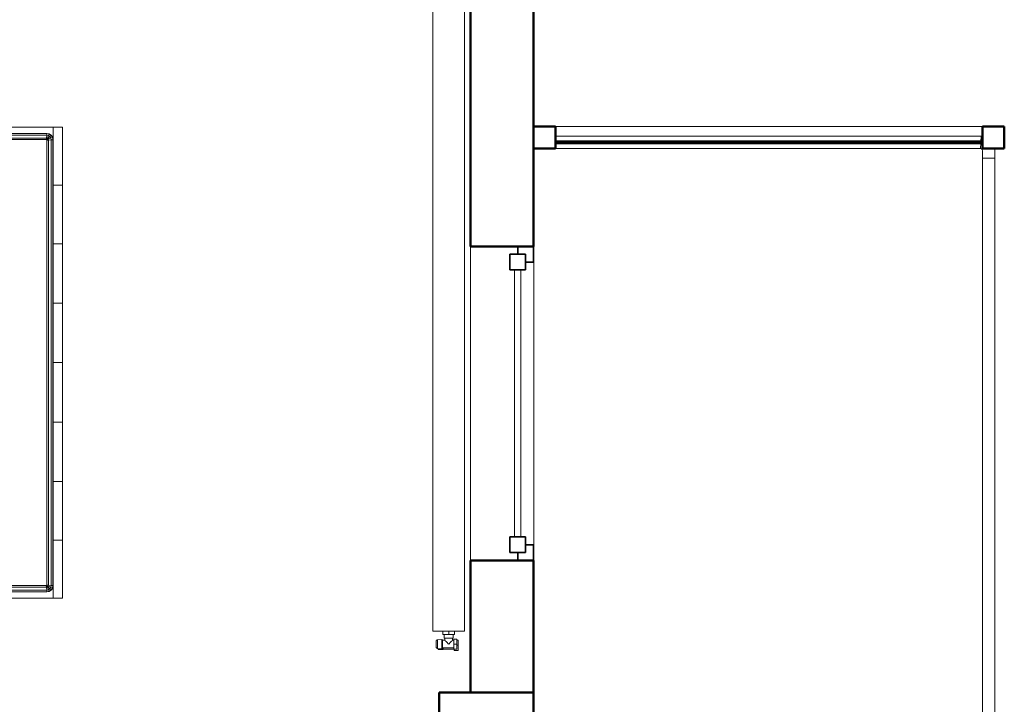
# Model space of a CAD drawing. Header units: millimetres. Extents: x 19410 to 41495, y 2709 to 43021.
# Tile 54 of 61: x 28574 to 31710, y 38638 to 40818. Entities that reach past the tile are written whole.
import ezdxf

# ---------------------------------------------------------------- set-up
doc = ezdxf.new("R2010")
doc.units = ezdxf.units.MM
doc.linetypes.add('ADSK_Скрыто', pattern=[300, 150, -150])
for name, color, linetype, lineweight in [('A-COLS-____-MCUT', 52, 'Continuous', 50), ('A-COLS-____-OTLN', 52, 'Continuous', 20), ('A-DETL-____-HDLN', 90, 'ADSK_Скрыто', 9), ('A-GENM-____-MCUT', 13, 'Continuous', 50), ('A-GENM-____-OTLN', 13, 'Continuous', 20), ('A-GLAZ-____-MCUT', 151, 'Continuous', 35), ('A-GLAZ-____-OTLN', 151, 'Continuous', 20), ('A-PART-____-OTLN', 2, 'Continuous', 20), ('A-WALL-____-MCUT', 113, 'Continuous', 50), ('A-WALL-____-OTLN', 113, 'Continuous', 20), ('I-FURN-____-OTLN', 30, 'Continuous', 20), ('M-EQPM-____-OTLN', 50, 'Continuous', 20), ('Ограждение', 7, 'Continuous', 20)]:
    doc.layers.add(name, color=color, linetype=linetype, lineweight=lineweight)

# ---------------------------------------------------------------- blocks, each defined once
blk = doc.blocks.new('Прямая форма - 83 new-608820-В_Этаж 02_Вентиляция')
at = {"layer": 'I-FURN-____-OTLN', "color": 253}
for p, q in [((750, -300), (750, 0)), ((-750, -300), (-750, 0)), ((-565.4, -30), (-750, -30)), ((-750, -30), (-565.4, -30)), ((-717.7, -31.5), (-710, -30)), ((-717.4, -32.2), (-709.9, -30.7)), ((-709.9, -30.7), (-710, -30)), ((-709.9, -30.7), (709.9, -30.7)), ((-709.4, -35.9), (-709.9, -30.7)), ((-565.4, 0), (-565.4, -30)), ((-565.4, 0), (-565.4, -30)), ((-378.3, -30), (-565.4, -30)), ((-565.4, -30), (-378.3, -30)), ((-378.3, 0), (-378.3, -30)), ((-378.3, 0), (-378.3, -30)), ((-189.6, -30), (-378.3, -30)), ((-378.3, -30), (-189.6, -30)), ((-189.6, 0), (-189.6, -30)), ((-189.6, 0), (-189.6, -30)), ((0, -30), (-189.6, -30)), ((-189.6, -30), (0, -30)), ((0, 0), (0, -30)), ((0, 0), (0, -30)), ((189.6, -30), (0, -30)), ((0, -30), (189.6, -30)), ((189.6, 0), (189.6, -30)), ((189.6, 0), (189.6, -30)), ((378.3, -30), (189.6, -30)), ((189.6, -30), (378.3, -30)), ((378.3, 0), (378.3, -30)), ((378.3, 0), (378.3, -30)), ((378.3, -30), (565.4, -30)), ((378.3, -30), (565.4, -30)), ((565.4, 0), (565.4, -30)), ((565.4, 0), (565.4, -30)), ((565.4, -30), (750, -30)), ((565.4, -30), (750, -30)), ((709.4, -35.9), (709.9, -30.7)), ((709.9, -30.7), (710, -30)), ((709.9, -30.7), (717.4, -32.2)), ((710, -30), (717.7, -31.5)), ((1050, -300), (1050, 0)), ((-730, -50), (-728.5, -42.3)), ((-730, -1950), (-730, -50)), ((-729.3, -50.1), (-730, -50)), ((-729.3, -50.1), (-727.8, -42.6)), ((-729.3, -1949.9), (-729.3, -50.1)), ((-724.1, -50.6), (-729.3, -50.1)), ((-728.5, -42.3), (-724.1, -35.9)), ((-727.8, -42.6), (-728.5, -42.3)), ((-727.8, -42.6), (-723.7, -36.3)), ((-723, -44.6), (-727.8, -42.6)), ((-724.1, -35.9), (-717.7, -31.5)), ((-723.7, -36.3), (-724.1, -35.9)), ((-724.1, -50.6), (-723, -44.6)), ((-724.1, -1949.4), (-724.1, -50.6)), ((-715.2, -51.5), (-724.1, -50.6)), ((-723.7, -36.3), (-717.4, -32.2)), ((-719.9, -40.1), (-723.7, -36.3)), ((-723, -44.6), (-719.9, -40.1)), ((-714.5, -48.1), (-723, -44.6)), ((-719.9, -40.1), (-715.4, -37)), ((-713.5, -46.5), (-719.9, -40.1)), ((-717.4, -32.2), (-717.7, -31.5)), ((-715.4, -37), (-717.4, -32.2)), ((-715.4, -37), (-709.4, -35.9)), ((-711.9, -45.5), (-715.4, -37)), ((-715.2, -51.5), (-714.5, -48.1)), ((-715.2, -1948.5), (-715.2, -51.5)), ((-710, -52), (-715.2, -51.5)), ((-714.5, -48.1), (-713.5, -46.5)), ((-710, -50), (-714.5, -48.1)), ((-713.5, -46.5), (-711.9, -45.5)), ((-710, -50), (-713.5, -46.5)), ((-711.9, -45.5), (-708.5, -44.8)), ((-710, -50), (-711.9, -45.5)), ((-709.7, -50.3), (-710, -50)), ((-710, -52), (-709.7, -50.3)), ((-710, -1948), (-710, -52)), ((-709.7, -50.3), (-708, -50)), ((-709.4, -35.9), (709.4, -35.9)), ((-708.5, -44.8), (-709.4, -35.9)), ((-708.5, -44.8), (708.5, -44.8)), ((-708, -50), (-708.5, -44.8)), ((-708, -50), (708, -50)), ((708, -50), (708.5, -44.8)), ((708, -50), (709.7, -50.3)), ((708.5, -44.8), (709.4, -35.9)), ((708.5, -44.8), (711.9, -45.5)), ((709.4, -35.9), (715.4, -37)), ((709.7, -50.3), (710, -50)), ((709.7, -50.3), (710, -52)), ((710, -50), (711.9, -45.5)), ((710, -50), (713.5, -46.5)), ((710, -50), (714.5, -48.1)), ((710, -52), (715.2, -51.5)), ((710, -52), (710, -1948)), ((711.9, -45.5), (715.4, -37)), ((711.9, -45.5), (713.5, -46.5)), ((713.5, -46.5), (719.9, -40.1)), ((713.5, -46.5), (714.5, -48.1)), ((714.5, -48.1), (723, -44.6)), ((714.5, -48.1), (715.2, -51.5)), ((715.2, -51.5), (724.1, -50.6)), ((715.2, -51.5), (715.2, -1948.5)), ((715.4, -37), (717.4, -32.2)), ((715.4, -37), (719.9, -40.1)), ((717.4, -32.2), (717.7, -31.5)), ((717.4, -32.2), (723.7, -36.3)), ((717.7, -31.5), (724.1, -35.9)), ((719.9, -40.1), (723.7, -36.3)), ((719.9, -40.1), (723, -44.6)), ((723, -44.6), (727.8, -42.6)), ((723, -44.6), (724.1, -50.6)), ((723.7, -36.3), (724.1, -35.9)), ((723.7, -36.3), (727.8, -42.6)), ((724.1, -35.9), (728.5, -42.3)), ((724.1, -50.6), (729.3, -50.1)), ((724.1, -50.6), (724.1, -1949.4)), ((727.8, -42.6), (728.5, -42.3)), ((727.8, -42.6), (729.3, -50.1)), ((728.5, -42.3), (730, -50)), ((729.3, -50.1), (730, -50)), ((729.3, -50.1), (729.3, -1949.9)), ((730, -50), (730, -1950)), ((-1050, -300), (-1050, -200)), ((-750, -300), (-1050, -300)), ((-912, -315), (-912, -300)), ((-910.4, -315), (-910.4, -300)), ((-906, -315), (-906, -300)), ((-900, -315), (-900, -300)), ((-894, -315), (-894, -300)), ((-889.6, -315), (-889.6, -300)), ((-888, -315), (-888, -300)), ((-750, -1970), (-750, -300)), ((1050, -300), (750, -300)), ((750, -300), (750, -1970)), ((888, -315), (888, -300)), ((889.6, -315), (889.6, -300)), ((894, -315), (894, -300)), ((900, -315), (900, -300)), ((906, -315), (906, -300)), ((910.4, -315), (910.4, -300)), ((912, -315), (912, -300)), ((-912, -315), (-910.4, -315)), ((-910.4, -315), (-906, -315)), ((-906, -315), (-900, -315)), ((-900, -315), (-894, -315)), ((-894, -315), (-889.6, -315)), ((-889.6, -315), (-888, -315)), ((888, -315), (889.6, -315)), ((889.6, -315), (894, -315)), ((894, -315), (900, -315)), ((900, -315), (906, -315)), ((906, -315), (910.4, -315)), ((910.4, -315), (912, -315)), ((-750, -1970), (-565.4, -1970)), ((-750, -1970), (-750, -2000)), ((-750, -1970), (-750, -2000)), ((-750, -1970), (-565.4, -1970)), ((-730, -1950), (-729.3, -1949.9)), ((-728.5, -1957.7), (-730, -1950)), ((-729.3, -1949.9), (-724.1, -1949.4)), ((-727.8, -1957.4), (-729.3, -1949.9)), ((-727.8, -1957.4), (-728.5, -1957.7)), ((-724.1, -1964.1), (-728.5, -1957.7)), ((-723, -1955.4), (-727.8, -1957.4)), ((-723.7, -1963.7), (-727.8, -1957.4)), ((-724.1, -1949.4), (-715.2, -1948.5)), ((-723, -1955.4), (-724.1, -1949.4)), ((-723.7, -1963.7), (-724.1, -1964.1)), ((-717.7, -1968.5), (-724.1, -1964.1)), ((-719.9, -1959.9), (-723.7, -1963.7)), ((-717.4, -1967.8), (-723.7, -1963.7)), ((-714.5, -1951.9), (-723, -1955.4)), ((-719.9, -1959.9), (-723, -1955.4)), ((-713.5, -1953.5), (-719.9, -1959.9)), ((-715.4, -1963), (-719.9, -1959.9)), ((-717.4, -1967.8), (-717.7, -1968.5)), ((-710, -1970), (-717.7, -1968.5)), ((-715.4, -1963), (-717.4, -1967.8)), ((-709.9, -1969.3), (-717.4, -1967.8)), ((-711.9, -1954.5), (-715.4, -1963)), ((-709.4, -1964.1), (-715.4, -1963)), ((-715.2, -1948.5), (-710, -1948)), ((-714.5, -1951.9), (-715.2, -1948.5)), ((-710, -1950), (-714.5, -1951.9)), ((-713.5, -1953.5), (-714.5, -1951.9)), ((-710, -1950), (-713.5, -1953.5)), ((-711.9, -1954.5), (-713.5, -1953.5)), ((-710, -1950), (-711.9, -1954.5)), ((-708.5, -1955.2), (-711.9, -1954.5)), ((-709.7, -1949.7), (-710, -1948)), ((-709.7, -1949.7), (-710, -1950)), ((-709.9, -1969.3), (-710, -1970)), ((-709.4, -1964.1), (-709.9, -1969.3)), ((709.9, -1969.3), (-709.9, -1969.3)), ((-708, -1950), (-709.7, -1949.7)), ((-708.5, -1955.2), (-709.4, -1964.1)), ((709.4, -1964.1), (-709.4, -1964.1)), ((-708, -1950), (-708.5, -1955.2)), ((708.5, -1955.2), (-708.5, -1955.2)), ((708, -1950), (-708, -1950)), ((-565.4, -1970), (-378.3, -1970)), ((-565.4, -1970), (-565.4, -2000)), ((-565.4, -1970), (-565.4, -2000)), ((-565.4, -1970), (-378.3, -1970)), ((-378.3, -1970), (-189.6, -1970)), ((-378.3, -1970), (-378.3, -2000)), ((-378.3, -1970), (-378.3, -2000)), ((-378.3, -1970), (-189.6, -1970)), ((-189.6, -1970), (0, -1970)), ((-189.6, -1970), (-189.6, -2000)), ((-189.6, -1970), (-189.6, -2000)), ((-189.6, -1970), (0, -1970)), ((0, -1970), (189.6, -1970)), ((0, -1970), (0, -2000)), ((0, -1970), (0, -2000)), ((0, -1970), (189.6, -1970)), ((189.6, -1970), (378.3, -1970)), ((189.6, -1970), (189.6, -2000)), ((189.6, -1970), (189.6, -2000)), ((189.6, -1970), (378.3, -1970)), ((378.3, -1970), (565.4, -1970)), ((378.3, -1970), (378.3, -2000)), ((378.3, -1970), (378.3, -2000)), ((378.3, -1970), (565.4, -1970)), ((565.4, -1970), (750, -1970)), ((565.4, -1970), (565.4, -2000)), ((565.4, -1970), (565.4, -2000)), ((565.4, -1970), (750, -1970)), ((709.7, -1949.7), (708, -1950)), ((708, -1950), (708.5, -1955.2)), ((711.9, -1954.5), (708.5, -1955.2)), ((708.5, -1955.2), (709.4, -1964.1)), ((715.4, -1963), (709.4, -1964.1)), ((709.4, -1964.1), (709.9, -1969.3)), ((710, -1948), (709.7, -1949.7)), ((709.7, -1949.7), (710, -1950)), ((717.4, -1967.8), (709.9, -1969.3)), ((709.9, -1969.3), (710, -1970)), ((710, -1948), (715.2, -1948.5)), ((710, -1950), (714.5, -1951.9)), ((710, -1950), (713.5, -1953.5)), ((710, -1950), (711.9, -1954.5)), ((717.7, -1968.5), (710, -1970)), ((713.5, -1953.5), (711.9, -1954.5)), ((711.9, -1954.5), (715.4, -1963)), ((714.5, -1951.9), (713.5, -1953.5)), ((713.5, -1953.5), (719.9, -1959.9)), ((715.2, -1948.5), (714.5, -1951.9)), ((714.5, -1951.9), (723, -1955.4)), ((715.2, -1948.5), (724.1, -1949.4)), ((719.9, -1959.9), (715.4, -1963)), ((715.4, -1963), (717.4, -1967.8)), ((723.7, -1963.7), (717.4, -1967.8)), ((717.4, -1967.8), (717.7, -1968.5)), ((724.1, -1964.1), (717.7, -1968.5)), ((723, -1955.4), (719.9, -1959.9)), ((719.9, -1959.9), (723.7, -1963.7)), ((724.1, -1949.4), (723, -1955.4)), ((723, -1955.4), (727.8, -1957.4)), ((727.8, -1957.4), (723.7, -1963.7)), ((723.7, -1963.7), (724.1, -1964.1)), ((724.1, -1949.4), (729.3, -1949.9)), ((728.5, -1957.7), (724.1, -1964.1)), ((729.3, -1949.9), (727.8, -1957.4)), ((727.8, -1957.4), (728.5, -1957.7)), ((730, -1950), (728.5, -1957.7)), ((729.3, -1949.9), (730, -1950)), ((750, -1970), (750, -2000)), ((750, -1970), (750, -2000)), ((-565.4, -2000), (-750, -2000)), ((-750, -2000), (-565.4, -2000)), ((-378.3, -2000), (-565.4, -2000)), ((-565.4, -2000), (-378.3, -2000)), ((-189.6, -2000), (-378.3, -2000)), ((-378.3, -2000), (-189.6, -2000)), ((0, -2000), (-189.6, -2000)), ((-189.6, -2000), (0, -2000)), ((189.6, -2000), (0, -2000)), ((0, -2000), (189.6, -2000)), ((378.3, -2000), (189.6, -2000)), ((189.6, -2000), (378.3, -2000)), ((378.3, -2000), (565.4, -2000)), ((378.3, -2000), (565.4, -2000)), ((565.4, -2000), (750, -2000)), ((565.4, -2000), (750, -2000))]:
    blk.add_line(p, q, dxfattribs=at)
blk = doc.blocks.new('Прямая форма - FU - 050-609456-В_Этаж 02_Вентиляция')
blk.add_blockref('Прямая форма - 83 new-608820-В_Этаж 02_Вентиляция', (0, 0))
blk = doc.blocks.new('Прямая форма - 83 new-609495-В_Этаж 02_Вентиляция')
at = {"layer": 'A-WALL-____-MCUT', "color": 53}
for p, q in [((1426.1, 2.5), (66.1, 2.5)), ((66.1, 2.5), (66.1, -2.5)), ((1426.1, -2.5), (1426.1, 2.5)), ((66.1, -2.5), (1426.1, -2.5))]:
    blk.add_line(p, q, dxfattribs=at)
blk = doc.blocks.new('Прямая форма - SW - 011-609496-В_Этаж 02_Вентиляция')
blk.add_blockref('Прямая форма - 83 new-609495-В_Этаж 02_Вентиляция', (0, 0))
blk = doc.blocks.new('Прямая форма - 83 new-609501-В_Этаж 02_Вентиляция')
at = {"layer": 'A-WALL-____-MCUT', "color": 53}
for p, q in [((2680, 0), (300, 0)), ((2680, -200), (2680, 0)), ((4100, 0), (3680, 0)), ((3680, 0), (3680, -200)), ((4100, -200), (4100, 0)), ((300, -200), (2680, -200)), ((3680, -200), (4100, -200))]:
    blk.add_line(p, q, dxfattribs=at)
blk = doc.blocks.new('Прямая форма - SW - 006-609502-В_Этаж 02_Вентиляция')
blk.add_blockref('Прямая форма - 83 new-609501-В_Этаж 02_Вентиляция', (0, 0))
blk = doc.blocks.new('Family - WD - 003-609504-В_Этаж 02_Вентиляция')
at = {"layer": 'A-GENM-____-MCUT', "lineweight": 9}
for p, q in [((500, 1), (-500, 1)), ((-500, 1), (-500, -201)), ((500, -201), (500, 1)), ((-500, -201), (500, -201))]:
    blk.add_line(p, q, dxfattribs=at)
blk = doc.blocks.new('Прямая форма - 83 new-609536-В_Этаж 02_Вентиляция')
at = {"layer": 'A-GLAZ-____-MCUT', "color": 9}
for p, q in [((-475, 0), (-500, 0)), ((-500, 0), (-500, -50)), ((-425, 25), (-475, 25)), ((-475, 25), (-475, -25)), ((-475, -25), (-475, 0)), ((-425, -25), (-425, 25)), ((425, 25), (425, -25)), ((475, 25), (425, 25)), ((475, -25), (475, 25)), ((500, 0), (475, 0)), ((475, 0), (475, -25)), ((500, -50), (500, 0)), ((-475, -25), (-425, -25)), ((-450, -25), (-475, -25)), ((-450, -50), (-450, -25)), ((425, -25), (475, -25)), ((475, -25), (450, -25)), ((450, -25), (450, -50)), ((-500, -50), (-450, -50)), ((450, -50), (500, -50))]:
    blk.add_line(p, q, dxfattribs=at)
at = {"layer": 'A-GLAZ-____-OTLN', "color": 253}
for p, q in [((425, 10), (-425, 10)), ((-425, -10), (425, -10))]:
    blk.add_line(p, q, dxfattribs=at)
blk = doc.blocks.new('Прямая форма - WD - 003-609537-В_Этаж 02_Вентиляция')
blk.add_blockref('Прямая форма - 83 new-609536-В_Этаж 02_Вентиляция', (500, 50))
blk = doc.blocks.new('Прямая форма - 83 new-609566-В_Этаж 02_Вентиляция')
at = {"layer": 'A-GENM-____-OTLN', "lineweight": 9}
blk.add_line((-1360, 0), (0, 0), dxfattribs=at)
blk = doc.blocks.new('Прямая форма - SLA - 049-609567-В_Этаж 02_Вентиляция')
blk.add_blockref('Прямая форма - 83 new-609566-В_Этаж 02_Вентиляция', (0, 0))
blk = doc.blocks.new('Прямая форма - 83 new-609597-В_Этаж 02_Вентиляция')
at = {"layer": 'A-COLS-____-MCUT', "color": 53}
for p, q in [((150, 150), (-150, 150)), ((-150, 150), (-150, -150)), ((150, -150), (150, 150)), ((-150, -150), (150, -150))]:
    blk.add_line(p, q, dxfattribs=at)
blk = doc.blocks.new('Прямая форма - CRE - 002-609598-В_Этаж 02_Вентиляция')
blk.add_blockref('Прямая форма - 83 new-609597-В_Этаж 02_Вентиляция', (0, 0))
blk = doc.blocks.new('Прямая форма - 83 new-609868-В_Этаж 02_Вентиляция')
at = {"layer": 'A-COLS-____-MCUT', "color": 53}
for p, q in [((35, 35), (-35, 35)), ((-35, 35), (-35, -35)), ((35, -35), (35, 35)), ((-35, -35), (35, -35))]:
    blk.add_line(p, q, dxfattribs=at)
blk = doc.blocks.new('Прямая форма - CRE - 003-609869-В_Этаж 02_Вентиляция')
blk.add_blockref('Прямая форма - 83 new-609868-В_Этаж 02_Вентиляция', (0, 0))
blk = doc.blocks.new('Прямая форма - 83 new-609947-В_Этаж 02_Вентиляция')
at = {"layer": 'Ограждение', "color": 253}
blk.add_line((5070, 4931.4), (5070, 4927.7), dxfattribs=at)
blk = doc.blocks.new('Прямая форма - Steel - Structural-609948-В_Этаж 02_Вентиляция')
blk.add_blockref('Прямая форма - 83 new-609947-В_Этаж 02_Вентиляция', (0, 0))
blk = doc.blocks.new('Прямая форма - 83 new-609949-В_Этаж 02_Вентиляция')
at = {"layer": 'Ограждение', "color": 253}
for p, q in [((5025.2, 4954.2), (5026.3, 4971.4)), ((5026.3, 4971.4), (5030, 4970.9)), ((5023.7, 4931.4), (5024.9, 4949.2)), ((5023.7, 4931.4), (5026.2, 4931)), ((5026.2, 4931), (5027.4, 4930.5)), ((5027.4, 4930.5), (5028.4, 4929.8)), ((5028.4, 4929.8), (5029.2, 4928.8)), ((5029.2, 4928.8), (5029.7, 4927.6)), ((5029.7, 4927.6), (5030, 4925)), ((5030, 4925), (5030, 4901.4)), ((5070, 4927.7), (5069.5, 4931.4)), ((5070, 4901.4), (5070, 4927.7)), ((5030, 4901.4), (5070, 4901.4))]:
    blk.add_line(p, q, dxfattribs=at)
blk = doc.blocks.new('Прямая форма - Steel - Structural-609950-В_Этаж 02_Вентиляция')
blk.add_blockref('Прямая форма - 83 new-609949-В_Этаж 02_Вентиляция', (0, 0))
blk = doc.blocks.new('Прямая форма - 83 new-609981-В_Этаж 02_Вентиляция')
at = {"layer": 'Ограждение', "color": 253}
for p, q in [((5026.3, 4971.4), (3670, 4971.4)), ((5025.2, 4954.2), (5026.3, 4971.4)), ((3670, 4931.4), (5023.7, 4931.4)), ((5023.7, 4931.4), (5024.9, 4949.2))]:
    blk.add_line(p, q, dxfattribs=at)
blk = doc.blocks.new('Прямая форма - Steel - Structural-609982-В_Этаж 02_Вентиляция')
blk.add_blockref('Прямая форма - 83 new-609981-В_Этаж 02_Вентиляция', (0, 0))
blk = doc.blocks.new('Прямая форма - 83 new-610023-В_Этаж 02_Вентиляция')
at = {"layer": 'Ограждение', "color": 253}
for p, q in [((5030, 4901.4), (5070, 4901.4)), ((5030, 4901.4), (5030, -1626.4)), ((5070, 4901.4), (5070, -1626.4))]:
    blk.add_line(p, q, dxfattribs=at)
blk = doc.blocks.new('Прямая форма - Steel - Structural-610024-В_Этаж 02_Вентиляция')
blk.add_blockref('Прямая форма - 83 new-610023-В_Этаж 02_Вентиляция', (0, 0))
blk = doc.blocks.new('Прямая форма - RAILING - 009-610031-В_Этаж 02_Вентиляция')
for name in ['Прямая форма - Steel - Structural-609982-В_Этаж 02_Вентиляция', 'Прямая форма - Steel - Structural-609950-В_Этаж 02_Вентиляция', 'Прямая форма - Steel - Structural-609948-В_Этаж 02_Вентиляция', 'Прямая форма - Steel - Structural-610024-В_Этаж 02_Вентиляция']:
    blk.add_blockref(name, (0, 0))
blk = doc.blocks.new('Family - 83 new-610126-В_Этаж 02_Вентиляция')
at = {"layer": 'A-PART-____-OTLN', "color": 253}
blk.add_line((5070, 4931.4), (5070, 4927.7), dxfattribs=at)
blk = doc.blocks.new('Family - Steel - Structural-610127-В_Этаж 02_Вентиляция')
blk.add_blockref('Family - 83 new-610126-В_Этаж 02_Вентиляция', (0, 0))
blk = doc.blocks.new('Family - 83 new-610129-В_Этаж 02_Вентиляция')
at = {"layer": 'A-PART-____-OTLN', "color": 253}
for p, q in [((5025.2, 4954.2), (5026.3, 4971.4)), ((5026.3, 4971.4), (5030, 4970.9)), ((5023.7, 4931.4), (5024.9, 4949.2)), ((5023.7, 4931.4), (5026.2, 4931)), ((5026.2, 4931), (5027.4, 4930.5)), ((5027.4, 4930.5), (5028.4, 4929.8)), ((5028.4, 4929.8), (5029.2, 4928.8)), ((5029.2, 4928.8), (5029.7, 4927.6)), ((5029.7, 4927.6), (5030, 4925)), ((5030, 4925), (5030, 4901.4)), ((5070, 4927.7), (5069.5, 4931.4)), ((5070, 4901.4), (5070, 4927.7)), ((5030, 4901.4), (5070, 4901.4))]:
    blk.add_line(p, q, dxfattribs=at)
blk = doc.blocks.new('Family - Steel - Structural-610130-В_Этаж 02_Вентиляция')
blk.add_blockref('Family - 83 new-610129-В_Этаж 02_Вентиляция', (0, 0))
blk = doc.blocks.new('Family - 83 new-610177-В_Этаж 02_Вентиляция')
at = {"layer": 'A-PART-____-OTLN', "color": 253}
for p, q in [((5026.3, 4971.4), (3670, 4971.4)), ((5025.2, 4954.2), (5026.3, 4971.4)), ((3670, 4931.4), (5023.7, 4931.4)), ((5023.7, 4931.4), (5024.9, 4949.2))]:
    blk.add_line(p, q, dxfattribs=at)
blk = doc.blocks.new('Family - Steel - Structural-610178-В_Этаж 02_Вентиляция')
blk.add_blockref('Family - 83 new-610177-В_Этаж 02_Вентиляция', (0, 0))
blk = doc.blocks.new('Family - 83 new-610240-В_Этаж 02_Вентиляция')
at = {"layer": 'A-PART-____-OTLN', "color": 253}
for p, q in [((5030, 4901.4), (5070, 4901.4)), ((5030, 4901.4), (5030, -1626.4)), ((5070, 4901.4), (5070, -1626.4))]:
    blk.add_line(p, q, dxfattribs=at)
blk = doc.blocks.new('Family - Steel - Structural-610241-В_Этаж 02_Вентиляция')
blk.add_blockref('Family - 83 new-610240-В_Этаж 02_Вентиляция', (0, 0))
blk = doc.blocks.new('Прямая форма - 83 new-610892-В_Этаж 02_Вентиляция')
at = {"layer": 'A-COLS-____-MCUT', "color": 53}
for p, q in [((35, 35), (-35, 35)), ((-35, 35), (-35, -35)), ((35, -35), (35, 35)), ((-35, -35), (35, -35))]:
    blk.add_line(p, q, dxfattribs=at)
blk = doc.blocks.new('Прямая форма - CRE - 003-610893-В_Этаж 02_Вентиляция')
blk.add_blockref('Прямая форма - 83 new-610892-В_Этаж 02_Вентиляция', (0, 0))
blk = doc.blocks.new('83 new_ifc_RVT-1-В_Этаж 02_Вентиляция')
at = {"layer": 'A-COLS-____-OTLN', "color": 253, "lineweight": 20}
for name, p in [('Прямая форма - CRE - 003-609869-В_Этаж 02_Вентиляция', (30245.3, 40442.2)), ('Прямая форма - CRE - 003-610893-В_Этаж 02_Вентиляция', (31675.3, 40442.2)), ('Прямая форма - CRE - 002-609598-В_Этаж 02_Вентиляция', (30060.3, 38525.8))]:
    blk.add_blockref(name, p, dxfattribs=at)
at = {"layer": 'A-GENM-____-OTLN', "color": 253, "lineweight": 20}
blk.add_blockref('Прямая форма - SLA - 049-609567-В_Этаж 02_Вентиляция', (31640.3, 40477.2), dxfattribs=at)
at = {"layer": 'A-GENM-____-OTLN', "color": 253, "lineweight": 20, "rotation": 270}
blk.add_blockref('Family - WD - 003-609504-В_Этаж 02_Вентиляция', (30210.3, 39595.8), dxfattribs=at)
at = {"layer": 'A-GLAZ-____-OTLN', "color": 253, "lineweight": 20, "rotation": 90}
blk.add_blockref('Прямая форма - WD - 003-609537-В_Этаж 02_Вентиляция', (30210.3, 39095.8), dxfattribs=at)
at = {"layer": 'A-PART-____-OTLN', "color": 253, "lineweight": 20}
for name in ['Family - Steel - Structural-610178-В_Этаж 02_Вентиляция', 'Family - Steel - Structural-610130-В_Этаж 02_Вентиляция', 'Family - Steel - Structural-610127-В_Этаж 02_Вентиляция', 'Family - Steel - Structural-610241-В_Этаж 02_Вентиляция']:
    blk.add_blockref(name, (26610.3, 35475.8), dxfattribs=at)
at = {"layer": 'A-WALL-____-OTLN', "color": 253, "lineweight": 20, "rotation": 270}
blk.add_blockref('Прямая форма - SW - 006-609502-В_Этаж 02_Вентиляция', (30210.3, 42775.8), dxfattribs=at)
at = {"layer": 'A-WALL-____-OTLN', "color": 253, "lineweight": 20}
blk.add_blockref('Прямая форма - SW - 011-609496-В_Этаж 02_Вентиляция', (30214.2, 40427.5), dxfattribs=at)
at = {"layer": 'I-FURN-____-OTLN', "color": 253, "lineweight": 20, "rotation": 90}
blk.add_blockref('Прямая форма - FU - 050-609456-В_Этаж 02_Вентиляция', (26710.3, 39725.8), dxfattribs=at)
at = {"layer": 'Ограждение', "color": 253, "lineweight": 20}
blk.add_blockref('Прямая форма - RAILING - 009-610031-В_Этаж 02_Вентиляция', (26610.3, 35475.8), dxfattribs=at)
blk = doc.blocks.new('ADSK_Радиатор универсальный_Боковое подключение_Клапаны - Радиатор 600х2000-1669065-В_Этаж 02_Вентиляция')
at = {"layer": 'A-DETL-____-HDLN', "flags": 128}
for points in [[(-1050, 20), (-1050, 20), (-1050, 20), (-1049.9, 20), (-1049.9, 20), (-1049.8, 20), (-1049.7, 20)], [(-1049.7, 20), (-1049.8, 20), (-1049.9, 20), (-1049.9, 20), (-1050, 20), (-1050, 20), (-1050, 20), (-1050, 20)], [(-1032, 20), (-1032, 20), (-1032, 20), (-1032.1, 20), (-1032.1, 20), (-1032.2, 20), (-1032.3, 20)], [(-1032.2, 20), (-1032.1, 20), (-1032.1, 20), (-1032, 20), (-1032, 20), (-1032, 20), (-1032, 20)], [(-1053.8, 0), (-1053.9, 0), (-1053.9, 0), (-1054, 0), (-1054, 0), (-1054, 0)], [(-1054, 0), (-1054, 0), (-1054, 0), (-1053.9, 0), (-1053.8, 0), (-1053.7, 0)], [(-1028, 0), (-1028, 0), (-1028, 0), (-1028.1, 0), (-1028.2, 0)], [(-1028.2, 0), (-1028.1, 0), (-1028.1, 0), (-1028, 0), (-1028, 0), (-1028, 0)]]:
    blk.add_lwpolyline(points, dxfattribs=at)
at = {"layer": 'M-EQPM-____-OTLN'}
for p, q in [((-1058.5, 13), (-1058.5, -2)), ((-1055.2, 13), (-1058.5, 13)), ((-1054.9, 15.8), (-1056, 2.3)), ((-1026, 2.3), (-1056, 2.3)), ((-1027.1, 15.8), (-1054.9, 15.8)), ((-1026, 2.3), (-1027.1, 15.8)), ((1000, 30), (-1000, 30)), ((-1000, 30), (-1000, -70)), ((-1000, 30), (-1000, -70)), ((1000, 30), (-1000, 30)), ((1000, -70), (1000, 30)), ((1000, -70), (1000, 30)), ((-1058.5, -2), (-1053, -2)), ((-1057, -2), (-1057, -36)), ((-1053, 0), (-1053, -36)), ((-1029, 0), (-1053, 0)), ((-1029, -8), (-1029, 0)), ((-1022, -8), (-1029, -8)), ((-1011, -5.5), (-1022, -5.5)), ((-1022, -5.5), (-1022, -34.5)), ((-1011, -20), (-1011, -1.5)), ((-1011, -1.5), (-1000, -1.5)), ((-1011, -38.5), (-1011, -20)), ((-1011, -20), (-1000, -20)), ((1010, -8), (1000, -8)), ((1010, -9.1), (1010, -8)), ((1010, -9.2), (1010, -10.1)), ((1010, -9.2), (1015, -9.2)), ((1015, -10.1), (1010, -10.1)), ((1010, -18.9), (1010, -10.2)), ((1010, -19.1), (1010, -20.9)), ((1010, -19.1), (1015, -19.1)), ((1015, -20.9), (1010, -20.9)), ((1010, -29.8), (1010, -21.1)), ((1010, -29.9), (1010, -30.8)), ((1010, -29.9), (1015, -29.9)), ((1015, -30.8), (1010, -30.8)), ((1010, -32), (1010, -30.9)), ((1017, -9.2), (1015, -9.2)), ((1015, -10.1), (1015, -9.2)), ((1015, -10.1), (1015, -19.1)), ((1015, -20.9), (1015, -19.1)), ((1015, -20.9), (1015, -29.9)), ((1015, -30.8), (1015, -29.9)), ((1015, -30.8), (1017, -30.8)), ((1017, -30.8), (1017, -9.2)), ((1017, -9.5), (1017, -9.2)), ((1022, -17.5), (1017, -17.5)), ((1022, -22.5), (1017, -22.5)), ((1017, -30.8), (1017, -30.5)), ((1022, -22.5), (1022, -17.5)), ((-1061, -38), (-1057, -38)), ((-1061, -50), (-1061, -38)), ((-1045, -50), (-1061, -50)), ((-1057, -36), (-1041, -36)), ((-1057, -46), (-1057, -36)), ((-1041, -46), (-1057, -46)), ((-1045, -46), (-1045, -50)), ((-1029, -50), (-1045, -50)), ((-1041, -36), (-1025, -36)), ((-1041, -36), (-1041, -46)), ((-1025, -46), (-1041, -46)), ((-1029, -36), (-1029, -32)), ((-1029, -32), (-1022, -32)), ((-1029, -50), (-1029, -46)), ((-1025, -46), (-1025, -36)), ((-1022, -34.5), (-1011, -34.5)), ((-1011, -38.5), (-1000, -38.5)), ((1000, -32), (1010, -32)), ((-1000, -70), (1000, -70)), ((-1000, -70), (1000, -70))]:
    blk.add_line(p, q, dxfattribs=at)
at = {"layer": 'M-EQPM-____-OTLN', "flags": 128}
for points in [[(-1054, 0), (-1054.1, 0), (-1054.2, 0), (-1054.2, 0), (-1054.3, 0), (-1054.4, 0), (-1054.5, 0.1), (-1054.6, 0.1), (-1054.6, 0.1), (-1054.7, 0.1), (-1054.8, 0.2), (-1054.9, 0.2), (-1054.9, 0.2), (-1055, 0.3), (-1055.1, 0.3), (-1055.1, 0.3), (-1055.2, 0.4), (-1055.3, 0.4), (-1055.3, 0.5), (-1055.4, 0.6), (-1055.4, 0.6), (-1055.5, 0.7), (-1055.5, 0.7), (-1055.6, 0.8), (-1055.6, 0.9), (-1055.7, 0.9), (-1055.7, 1), (-1055.8, 1.1), (-1055.8, 1.1), (-1055.8, 1.2), (-1055.9, 1.3), (-1055.9, 1.4), (-1055.9, 1.4), (-1055.9, 1.5), (-1056, 1.6), (-1056, 1.7), (-1056, 1.7), (-1056, 1.8), (-1056, 1.9), (-1056, 2), (-1056, 2.1), (-1056, 2.1), (-1056, 2.2), (-1056, 2.3), (-1056, 2.3)], [(-1054.9, 15.8), (-1054.9, 16), (-1054.8, 16.2), (-1054.8, 16.4), (-1054.7, 16.6), (-1054.7, 16.8), (-1054.6, 17), (-1054.5, 17.2), (-1054.4, 17.4), (-1054.3, 17.5), (-1054.2, 17.7), (-1054.1, 17.9), (-1054, 18), (-1053.9, 18.2), (-1053.7, 18.3), (-1053.6, 18.5), (-1053.4, 18.6), (-1053.3, 18.8), (-1053.1, 18.9), (-1053, 19), (-1052.8, 19.1), (-1052.7, 19.2), (-1052.5, 19.3), (-1052.3, 19.4), (-1052.1, 19.5), (-1051.9, 19.6), (-1051.8, 19.7), (-1051.6, 19.7), (-1051.4, 19.8), (-1051.2, 19.9), (-1051, 19.9), (-1050.8, 19.9), (-1050.6, 20), (-1050.4, 20), (-1050.2, 20), (-1050, 20)], [(-1050, 20), (-1050, 20), (-1050, 20), (-1049.9, 20), (-1049.9, 20), (-1049.8, 20), (-1049.7, 20), (-1049.6, 20), (-1049.5, 20), (-1049.4, 20), (-1049.3, 20), (-1049.1, 20), (-1049, 20), (-1048.8, 20), (-1048.6, 20), (-1048.4, 20), (-1048.2, 20), (-1048, 20), (-1047.8, 20), (-1047.5, 20), (-1047.3, 20), (-1047, 20), (-1046.7, 20), (-1046.5, 20), (-1046.2, 20)], [(-1032, 20), (-1032, 20), (-1032, 20), (-1032.1, 20), (-1032.1, 20), (-1032.2, 20), (-1032.3, 20), (-1032.4, 20), (-1032.5, 20), (-1032.6, 20), (-1032.7, 20), (-1032.9, 20), (-1033, 20), (-1033.2, 20), (-1033.4, 20), (-1033.6, 20), (-1033.8, 20), (-1034, 20), (-1034.2, 20), (-1034.5, 20), (-1034.7, 20), (-1035, 20), (-1035.3, 20), (-1035.5, 20), (-1035.8, 20), (-1036.1, 20), (-1036.4, 20), (-1036.8, 20), (-1037.1, 20), (-1037.4, 20), (-1037.7, 20), (-1038.1, 20), (-1038.4, 20), (-1038.8, 20), (-1039.1, 20), (-1039.5, 20), (-1039.8, 20), (-1040.2, 20), (-1040.5, 20), (-1040.9, 20), (-1041.3, 20), (-1041.6, 20), (-1042, 20), (-1042.3, 20), (-1042.7, 20), (-1043, 20), (-1043.4, 20), (-1043.7, 20), (-1044.1, 20), (-1044.4, 20), (-1044.7, 20), (-1045.1, 20), (-1045.4, 20), (-1045.7, 20), (-1046, 20), (-1046.3, 20), (-1046.6, 20), (-1046.9, 20), (-1047.1, 20), (-1047.4, 20), (-1047.6, 20), (-1047.9, 20), (-1048.1, 20), (-1048.3, 20), (-1048.5, 20), (-1048.7, 20), (-1048.9, 20), (-1049.1, 20), (-1049.2, 20), (-1049.4, 20), (-1049.5, 20), (-1049.6, 20), (-1049.7, 20), (-1049.8, 20), (-1049.9, 20), (-1049.9, 20), (-1050, 20), (-1050, 20), (-1050, 20), (-1050, 20)], [(-1035.7, 20), (-1035.4, 20), (-1035.1, 20), (-1034.9, 20), (-1034.6, 20), (-1034.4, 20), (-1034.1, 20), (-1033.9, 20), (-1033.7, 20), (-1033.5, 20), (-1033.3, 20), (-1033.1, 20), (-1032.9, 20), (-1032.8, 20), (-1032.6, 20), (-1032.5, 20), (-1032.4, 20), (-1032.3, 20), (-1032.2, 20), (-1032.1, 20), (-1032.1, 20), (-1032, 20), (-1032, 20), (-1032, 20), (-1032, 20)], [(-1032, 20), (-1031.8, 20), (-1031.6, 20), (-1031.4, 20), (-1031.2, 19.9), (-1031, 19.9), (-1030.8, 19.9), (-1030.6, 19.8), (-1030.4, 19.7), (-1030.2, 19.7), (-1030.1, 19.6), (-1029.9, 19.5), (-1029.7, 19.4), (-1029.5, 19.3), (-1029.3, 19.2), (-1029.2, 19.1), (-1029, 19), (-1028.9, 18.9), (-1028.7, 18.8), (-1028.6, 18.6), (-1028.4, 18.5), (-1028.3, 18.3), (-1028.1, 18.2), (-1028, 18), (-1027.9, 17.9), (-1027.8, 17.7), (-1027.7, 17.5), (-1027.6, 17.4), (-1027.5, 17.2), (-1027.4, 17), (-1027.3, 16.8), (-1027.3, 16.6), (-1027.2, 16.4), (-1027.2, 16.2), (-1027.1, 16), (-1027.1, 15.8)], [(-1026, 2.3), (-1026, 2.3), (-1026, 2.2), (-1026, 2.1), (-1026, 2), (-1026, 1.9), (-1026, 1.9), (-1026, 1.8), (-1026, 1.7), (-1026, 1.6), (-1026.1, 1.5), (-1026.1, 1.5), (-1026.1, 1.4), (-1026.1, 1.3), (-1026.1, 1.2), (-1026.2, 1.2), (-1026.2, 1.1), (-1026.3, 1), (-1026.3, 1), (-1026.3, 0.9), (-1026.4, 0.8), (-1026.4, 0.8), (-1026.5, 0.7), (-1026.5, 0.6), (-1026.6, 0.6), (-1026.6, 0.5), (-1026.7, 0.5), (-1026.8, 0.4), (-1026.8, 0.4), (-1026.9, 0.3), (-1027, 0.3), (-1027, 0.2), (-1027.1, 0.2), (-1027.2, 0.2), (-1027.3, 0.1), (-1027.3, 0.1), (-1027.4, 0.1), (-1027.5, 0.1), (-1027.6, 0), (-1027.6, 0), (-1027.7, 0), (-1027.8, 0), (-1027.9, 0), (-1028, 0), (-1028, 0)], [(-1051.6, 0), (-1051.9, 0), (-1052.1, 0), (-1052.4, 0), (-1052.6, 0), (-1052.9, 0), (-1053.1, 0), (-1053.2, 0), (-1053.4, 0), (-1053.6, 0), (-1053.7, 0), (-1053.8, 0), (-1053.9, 0), (-1053.9, 0), (-1054, 0), (-1054, 0), (-1054, 0)], [(-1054, 0), (-1054, 0), (-1054, 0), (-1053.9, 0), (-1053.8, 0), (-1053.7, 0), (-1053.6, 0), (-1053.5, 0), (-1053.3, 0), (-1053.2, 0), (-1053, 0), (-1052.8, 0), (-1052.5, 0), (-1052.3, 0), (-1052, 0), (-1051.7, 0), (-1051.4, 0), (-1051.1, 0), (-1050.8, 0), (-1050.4, 0), (-1050.1, 0), (-1049.7, 0), (-1049.3, 0), (-1048.9, 0), (-1048.5, 0), (-1048, 0), (-1047.6, 0), (-1047.1, 0), (-1046.7, 0), (-1046.2, 0), (-1045.7, 0), (-1045.2, 0), (-1044.7, 0), (-1044.2, 0), (-1043.7, 0), (-1043.2, 0), (-1042.7, 0), (-1042.2, 0), (-1041.7, 0), (-1041.1, 0), (-1040.6, 0), (-1040.1, 0), (-1039.6, 0), (-1039.1, 0), (-1038.6, 0), (-1038, 0), (-1037.5, 0), (-1037, 0), (-1036.6, 0), (-1036.1, 0), (-1035.6, 0), (-1035.1, 0), (-1034.7, 0), (-1034.2, 0), (-1033.8, 0), (-1033.3, 0), (-1032.9, 0), (-1032.5, 0), (-1032.1, 0), (-1031.8, 0), (-1031.4, 0), (-1031.1, 0), (-1030.7, 0), (-1030.4, 0), (-1030.1, 0), (-1029.9, 0), (-1029.6, 0), (-1029.4, 0), (-1029.1, 0), (-1028.9, 0), (-1028.8, 0), (-1028.6, 0), (-1028.4, 0), (-1028.3, 0), (-1028.2, 0), (-1028.1, 0), (-1028.1, 0), (-1028, 0), (-1028, 0), (-1028, 0)], [(-1028, 0), (-1028, 0), (-1028, 0), (-1028.1, 0), (-1028.2, 0), (-1028.3, 0), (-1028.4, 0), (-1028.5, 0), (-1028.7, 0), (-1028.8, 0), (-1029, 0), (-1029.2, 0), (-1029.5, 0), (-1029.7, 0), (-1030, 0), (-1030.3, 0)], [(1015, -9.2), (1015.5, -9.3), (1016, -9.4)], [(1015, -30.8), (1015.5, -30.7), (1016, -30.6)], [(1017, -10.1), (1017.8, -11), (1018.6, -12.5), (1019.6, -15.7), (1019.8, -17.5)], [(1017, -29.9), (1017.8, -29), (1018.6, -27.5), (1019.6, -24.3), (1019.8, -22.5)]]:
    blk.add_lwpolyline(points, dxfattribs=at)
at = {"layer": 'M-EQPM-____-OTLN'}
for points, knots in [([(-1041, -20), (-1040.2, -19.2), (-1038.7, -17.7), (-1036.8, -15.8), (-1035.5, -14.5), (-1034.8, -13.8), (-1034.3, -13.3), (-1033.8, -12.8), (-1033.3, -12.3), (-1032.8, -11.8), (-1032.3, -11.3), (-1031.8, -10.8), (-1031.4, -10.4), (-1031, -10), (-1030.6, -9.6), (-1030.3, -9.3), (-1029.9, -8.9), (-1029.7, -8.7), (-1029.4, -8.4), (-1029.2, -8.2), (-1029.1, -8.1), (-1029, -8), (-1029, -8)], [0, 0, 0, 0, 0.142857, 0.285714, 0.357143, 0.392857, 0.428571, 0.464286, 0.5, 0.535714, 0.571429, 0.607143, 0.642857, 0.678571, 0.714286, 0.75, 0.785714, 0.821429, 0.857143, 0.892857, 0.928571, 1, 1, 1, 1]), ([(-1029, -32), (-1029, -32), (-1029.1, -31.9), (-1029.2, -31.8), (-1029.4, -31.6), (-1029.7, -31.3), (-1029.9, -31.1), (-1030.3, -30.7), (-1030.6, -30.4), (-1031, -30), (-1031.4, -29.6), (-1031.8, -29.2), (-1032.3, -28.7), (-1032.8, -28.2), (-1033.4, -27.6), (-1034.1, -26.9), (-1034.8, -26.2), (-1035.5, -25.5), (-1036.8, -24.2), (-1038.7, -22.3), (-1040.2, -20.8), (-1041, -20)], [0, 0, 0, 0, 0.071429, 0.107143, 0.142857, 0.178571, 0.214286, 0.25, 0.285714, 0.321429, 0.357143, 0.392857, 0.428571, 0.464286, 0.5, 0.571429, 0.607143, 0.642857, 0.714286, 0.857143, 1, 1, 1, 1])]:
    blk.add_open_spline(points, degree=3, knots=knots, dxfattribs=at)

msp = doc.modelspace()

# ---------------------------------------------------------------- block references
at = {"lineweight": 9}
msp.add_blockref('83 new_ifc_RVT-1-В_Этаж 02_Вентиляция', (0, 0), dxfattribs=at)
at = {"layer": 'A-DETL-____-HDLN', "rotation": 89.99999999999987}
msp.add_blockref('ADSK_Радиатор универсальный_Боковое подключение_Клапаны - Радиатор 600х2000-1669065-В_Этаж 02_Вентиляция', (29920.3, 39870.7), dxfattribs=at)

doc.saveas('drawing.dxf')
